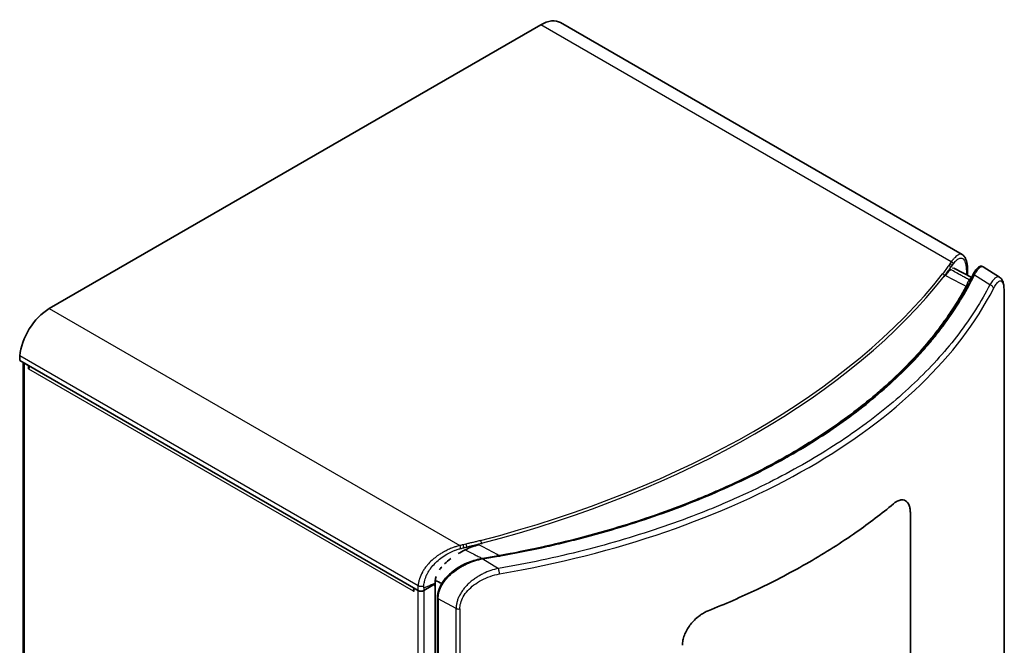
# Model space of a CAD drawing. Header units: millimetres. Extents: x 229 to 2676, y -623 to 1984.
# Tile 11 of 25: x 1505 to 1994, y 274 to 585. Entities that reach past the tile are written whole.
import ezdxf

# ---------------------------------------------------------------- set-up
doc = ezdxf.new("R2010")
doc.units = ezdxf.units.MM
doc.header["$LTSCALE"] = 5
doc.layers.add('0_CWD_4', color=7, linetype='Continuous', lineweight=25)
doc.layers.add('0_CWD_Line_035', color=7, linetype='Continuous', lineweight=35)

msp = doc.modelspace()

# ---------------------------------------------------------------- linework, layer by layer
at = {"layer": '0_CWD_4'}
for p, q in [((1967.6, 464.73), (1763.86, 582.36)), ((1966.92, 463.78), (1966.33, 462.94)), ((1964.21, 457.28), (1964.21, 457.71)), ((1986.76, 453.32), (1979.06, 458.08)), ((1975.67, 452.89), (1975.56, 452.68)), ((1986, 451.87), (1986, 451.87)), ((1988.15, 450.54), (1988.15, 450.54)), ((1993.87, 80.23), (1993.87, 448.39)), ((1519.91, 441.52), (1723.65, 323.89)), ((1703.01, 303.86), (1505.36, 417.97)), ((1507.49, 414.4), (1507.49, -499.26)), ((1700.67, 301.23), (1509.75, 411.46)), ((1947.32, 339.68), (1947.17, 339.76)), ((1726.74, 324.62), (1725.29, 324.28)), ((1734.4, 325.03), (1734.4, 324.6)), ((1735.12, 317.24), (1742.82, 312.48)), ((1702.93, -612.1), (1702.93, 301.56)), ((1705.76, 301.56), (1705.76, -612.1)), ((1721.85, 292.67), (1712.95, 297.46)), ((1712.95, 297.46), (1712.95, -70.31)), ((1721.85, -75.45), (1721.85, 292.67)), ((1723.68, 292.39), (1723.68, -75.77))]:
    msp.add_line(p, q, dxfattribs=at)
for centre, major_axis, ratio, start_param, end_param in [((1967.6, 463.92), (0.812, -0.584), 0.753975, 0.299582, 2.067994), ((1966.33, 462.12), (0.817, -0.576), 0.756328, 0.339811, 2.060371), ((1543.59, 568.69), (-460.87, 0), 0.57735, 1.996668, 2.715721), ((1543.59, 567.87), (-461.87, 0), 0.57735, 1.996668, 2.715721), ((1963.3, 457.95), (-0.786, 0.618), 0.743566, 3.670337, 5.241134), ((1973.35, 434.78), (4.65, 21.73), 0.185718, 0.312062, 0.350485), ((1976.75, 456.65), (0.703, -0.711), 0.931075, 5.233544, 5.89007), ((1639.38, 511.44), (364.37, 0), 0.57735, 5.497787, 5.993549), ((1974.74, 453.25), (0.881, -0.473), 0.783051, 5.141913, 6.139751), ((1974.85, 453.45), (0.881, -0.473), 0.783051, 5.145661, 6.15129), ((1976.75, 452.8), (-0.884, 0.468), 0.780434, 5.065387, 6.156425), ((1991.93, 448.66), (2, 0), 0.57735, 6.049732, 6.283179), ((1639.38, 511.44), (-364.37, 0), 0.57735, 1.860359, 2.356194), ((1723.65, 323.07), (-0.233, 0.972), 0.313333, 3.861286, 5.629699), ((1725.29, 323.46), (-0.229, 0.974), 0.307636, 3.883928, 5.631189), ((1726.74, 323.8), (-0.229, 0.974), 0.307636, 3.910157, 5.63119), ((1733.98, 325.56), (0.253, -0.967), 0.337307, 0.910573, 2.481371), ((1742.35, 319.53), (0.194, -0.981), 0.196385, 5.659361, 5.688133), ((1743.16, 319.68), (0.179, -0.984), 0.23738, 5.682219, 5.708426), ((1743.51, 319.74), (-0.179, 0.984), 0.23738, 2.541113, 2.568391), ((1713.63, 297.88), (-1, 0), 0.57735, 0, 0.820292), ((1723.21, 293.51), (-2, 0), 0.57735, 0.820306, 1.804249)]:
    msp.add_ellipse(centre, major_axis=major_axis, ratio=ratio, start_param=start_param, end_param=end_param, dxfattribs=at)
for points in [[(1967.6, 464.73), (1967.37, 464.42), (1967.15, 464.1), (1966.92, 463.78)], [(1967.25, 461.78), (1967.44, 462.06), (1967.64, 462.33), (1967.84, 462.61)], [(1967.84, 462.61), (1968.06, 462.92), (1968.28, 463.23), (1968.51, 463.54)], [(1964.51, 458.1), (1964.51, 458.1), (1964.51, 458.1), (1964.51, 458.1)], [(1964.74, 457.98), (1968.12, 456.2), (1971.5, 454.41), (1974.88, 452.62)], [(1973.62, 457.33), (1973.62, 457.33), (1973.62, 457.33), (1973.62, 457.33)], [(1974.99, 458.36), (1975.04, 458.4), (1975.08, 458.43), (1975.13, 458.47)], [(1975.14, 458.29), (1975.14, 458.35), (1975.13, 458.41), (1975.13, 458.47)], [(1975.92, 453.35), (1976.16, 453.81), (1976.38, 454.24), (1976.6, 454.66)], [(1977.55, 456.54), (1977.23, 456.39), (1976.89, 456.12), (1976.53, 455.73)], [(1976.78, 453.61), (1977.57, 455.09), (1978.33, 456.58), (1979.06, 458.08)], [(1975.09, 453.06), (1975.02, 452.92), (1974.95, 452.77), (1974.88, 452.62)], [(1975.92, 453.35), (1975.84, 453.2), (1975.75, 453.04), (1975.67, 452.89)], [(1976.42, 452.92), (1976.54, 453.15), (1976.66, 453.38), (1976.78, 453.61)], [(1986.28, 452.39), (1986.28, 452.39), (1986.28, 452.39), (1986.28, 452.39)], [(1722.5, 323.58), (1722.5, 323.58), (1722.5, 323.58), (1722.5, 323.58)], [(1725.29, 324.28), (1724.74, 324.15), (1724.19, 324.02), (1723.65, 323.89)], [(1724.01, 322.85), (1724.01, 322.85), (1724.01, 322.85), (1724.01, 322.85)], [(1724.03, 322.39), (1724.57, 322.52), (1725.11, 322.65), (1725.66, 322.79)], [(1727.11, 323.15), (1727.72, 323.3), (1728.93, 323.61), (1730.76, 324.07), (1732.58, 324.55), (1733.79, 324.87), (1734.4, 325.03)], [(1732.67, 324.58), (1732.67, 324.58), (1732.67, 324.58), (1732.67, 324.58)], [(1743.17, 318.85), (1739.84, 320.66), (1736.51, 322.48), (1733.19, 324.29)], [(1735.12, 317.24), (1737.71, 317.66), (1740.3, 318.1), (1742.87, 318.55)], [(1742.39, 318.71), (1742.06, 318.65), (1741.74, 318.59), (1741.41, 318.52)], [(1743.17, 318.85), (1742.91, 318.8), (1742.65, 318.76), (1742.39, 318.71)], [(1742.87, 318.55), (1743.26, 318.62), (1743.66, 318.69), (1744.05, 318.76)], [(1744.05, 318.76), (1743.99, 318.88), (1743.91, 318.95), (1743.85, 318.95)], [(1735.84, 316.79), (1735.84, 316.79), (1735.84, 316.79), (1735.83, 316.79)], [(1738.09, 308.36), (1738.09, 308.36), (1738.09, 308.36), (1738.09, 308.36)]]:
    msp.add_open_spline(points, degree=3, dxfattribs=at)
for points, knots in [([(1973.07, 468.31), (1972.99, 468.36), (1972.9, 468.4), (1972.82, 468.43), (1972.72, 468.47), (1972.62, 468.49), (1972.51, 468.51), (1972.27, 468.54), (1972, 468.53), (1971.72, 468.45), (1971.53, 468.4), (1971.34, 468.32), (1971.13, 468.21), (1970.93, 468.11), (1970.71, 467.97), (1970.49, 467.81), (1970.44, 467.77), (1970.39, 467.73), (1970.34, 467.69), (1970.07, 467.48), (1969.78, 467.23), (1969.49, 466.94), (1969.36, 466.81), (1969.23, 466.69), (1969.11, 466.55), (1968.93, 466.36), (1968.75, 466.16), (1968.56, 465.95), (1968.49, 465.86), (1968.41, 465.76), (1968.33, 465.67), (1968.09, 465.38), (1967.84, 465.07), (1967.6, 464.73)], [0.5044307, 0.5044307, 0.5044307, 0.5044307, 0.536075, 0.536075, 0.536075, 0.5714286, 0.5714286, 0.5714286, 0.6565294, 0.6565294, 0.6565294, 0.7142857, 0.7142857, 0.7142857, 0.7726673, 0.7726673, 0.7726673, 0.7857143, 0.7857143, 0.7857143, 0.8571429, 0.8571429, 0.8571429, 0.8871087, 0.8871087, 0.8871087, 0.9285714, 0.9285714, 0.9285714, 0.9464286, 0.9464286, 0.9464286, 1, 1, 1, 1]), ([(1968.51, 463.54), (1968.6, 463.67), (1968.7, 463.81), (1968.8, 463.93), (1969.05, 464.26), (1969.3, 464.55), (1969.54, 464.82), (1969.55, 464.84), (1969.57, 464.85), (1969.59, 464.87), (1969.69, 464.98), (1969.8, 465.09), (1969.9, 465.2), (1970.25, 465.55), (1970.6, 465.84), (1970.92, 466.06), (1971.02, 466.12), (1971.11, 466.17), (1971.19, 466.23), (1971.6, 466.46), (1971.98, 466.58), (1972.34, 466.6), (1972.65, 466.62), (1972.95, 466.55), (1973.22, 466.4), (1973.25, 466.38), (1973.28, 466.36), (1973.31, 466.34), (1973.6, 466.15), (1973.85, 465.86), (1974.07, 465.47), (1974.07, 465.46), (1974.08, 465.45), (1974.09, 465.44), (1974.2, 465.24), (1974.31, 465.01), (1974.4, 464.75), (1974.5, 464.5), (1974.58, 464.22), (1974.66, 463.92), (1974.67, 463.89), (1974.67, 463.85), (1974.68, 463.82), (1974.82, 463.24), (1974.93, 462.59), (1975, 461.84), (1975.01, 461.71), (1975.02, 461.58), (1975.03, 461.45), (1975.06, 461.18), (1975.07, 460.89), (1975.09, 460.6), (1975.11, 460.16), (1975.12, 459.7), (1975.12, 459.23)], [0.0000046, 0.0000046, 0.0000046, 0.0000046, 0.025636, 0.025636, 0.025636, 0.0917743, 0.0917743, 0.0917743, 0.0961785, 0.0961785, 0.0961785, 0.1249996, 0.1249996, 0.1249996, 0.2227183, 0.2227183, 0.2227183, 0.2499996, 0.2499996, 0.2499996, 0.3749997, 0.3749997, 0.3749997, 0.4866637, 0.4866637, 0.4866637, 0.4999998, 0.4999998, 0.4999998, 0.6213557, 0.6213557, 0.6213557, 0.6249998, 0.6249998, 0.6249998, 0.6874998, 0.6874998, 0.6874998, 0.7499999, 0.7499999, 0.7499999, 0.7569752, 0.7569752, 0.7569752, 0.8749999, 0.8749999, 0.8749999, 0.8952996, 0.8952996, 0.8952996, 0.9375, 0.9375, 0.9375, 1, 1, 1, 1]), ([(1966.33, 462.94), (1966.09, 462.59), (1965.59, 461.89), (1964.85, 460.84), (1964.09, 459.8), (1963.57, 459.11), (1963.3, 458.77)], [0, 0, 0, 0, 0.25, 0.5, 0.75, 0.9999993, 0.9999993, 0.9999993, 0.9999993]), ([(1964.21, 457.71), (1964.48, 458.06), (1965.01, 458.74), (1965.77, 459.76), (1966.51, 460.77), (1967, 461.45), (1967.25, 461.78)], [0, 0, 0, 0, 0.2500001, 0.5000002, 0.7500004, 1, 1, 1, 1]), ([(1967.84, 462.61), (1967.86, 462.7), (1967.86, 462.82), (1967.82, 462.94), (1967.79, 463.07), (1967.73, 463.2), (1967.63, 463.32), (1967.54, 463.44), (1967.42, 463.54), (1967.3, 463.62), (1967.17, 463.7), (1967.04, 463.75), (1966.92, 463.78)], [0, 0, 0, 0, 0.25, 0.25, 0.25, 0.5, 0.5, 0.5, 0.75, 0.75, 0.75, 1, 1, 1, 1]), ([(1971.18, 458.67), (1970.28, 459.17), (1968.96, 459.9), (1967.66, 460.62), (1967.24, 460.84)], [0, 0, 0, 0, 0.3333333, 0.4866031, 0.4866031, 0.4866031, 0.4866031]), ([(1975.12, 459.23), (1975.2, 459.28), (1975.28, 459.34), (1975.35, 459.4), (1975.42, 459.47), (1975.48, 459.54), (1975.53, 459.61), (1975.59, 459.69), (1975.63, 459.77), (1975.65, 459.85), (1975.68, 459.93), (1975.7, 460.01), (1975.7, 460.1), (1975.7, 460.1), (1975.7, 460.1), (1975.7, 460.1)], [0, 0, 0, 0, 0.1248243, 0.1248243, 0.1248243, 0.2497132, 0.2497132, 0.2497132, 0.3746022, 0.3746022, 0.3746022, 0.4994911, 0.4994911, 0.4994911, 0.501189, 0.501189, 0.501189, 0.501189]), ([(1979.07, 458.09), (1979.48, 458.86), (1979.88, 459.53), (1980.26, 460.11), (1980.45, 460.39), (1980.64, 460.66), (1980.83, 460.89), (1981.02, 461.13), (1981.2, 461.34), (1981.38, 461.53), (1981.56, 461.71), (1981.74, 461.87), (1981.91, 462), (1982.08, 462.13), (1982.24, 462.23), (1982.4, 462.3), (1982.56, 462.37), (1982.72, 462.41), (1982.87, 462.42), (1983.02, 462.43), (1983.16, 462.41), (1983.3, 462.35), (1983.36, 462.33), (1983.43, 462.3), (1983.49, 462.26)], [0.0002736, 0.0002736, 0.0002736, 0.0002736, 0.1250001, 0.1250001, 0.1250001, 0.1875001, 0.1875001, 0.1875001, 0.2500001, 0.2500001, 0.2500001, 0.3125, 0.3125, 0.3125, 0.375, 0.375, 0.375, 0.4375, 0.4375, 0.4375, 0.5, 0.5, 0.5, 0.5288315, 0.5288315, 0.5288315, 0.5288315]), ([(1976.53, 455.73), (1975.93, 456.05), (1974.75, 456.71), (1972.97, 457.69), (1971.78, 458.35), (1971.18, 458.67)], [0.0000049, 0.0000049, 0.0000049, 0.0000049, 0.3333333, 0.6666667, 1, 1, 1, 1]), ([(1976.32, 455.49), (1976.21, 455.34), (1976, 455.02), (1975.62, 454.25), (1975.33, 453.56), (1975.09, 453.06)], [0, 0, 0, 0, 0.2500002, 0.5000004, 0.9999819, 0.9999819, 0.9999819, 0.9999819]), ([(1975.12, 459.23), (1975.12, 459.05), (1975.12, 458.88), (1975.12, 458.7), (1975.12, 458.65), (1975.12, 458.61), (1975.12, 458.57), (1975.12, 458.54), (1975.13, 458.52), (1975.13, 458.5), (1975.13, 458.49), (1975.13, 458.48), (1975.13, 458.47)], [0, 0, 0, 0, 0.696309, 0.696309, 0.696309, 0.870387, 0.870387, 0.870387, 0.957425, 0.957425, 0.957425, 1, 1, 1, 1]), ([(1976.32, 455.49), (1976.44, 455.45), (1976.56, 455.44), (1976.69, 455.45), (1976.82, 455.46), (1976.95, 455.5), (1977.06, 455.57)], [0, 0, 0, 0, 0.2372232, 0.2372232, 0.2372232, 0.4760765, 0.4760765, 0.4760765, 0.4760765]), ([(1979.06, 458.08), (1978.94, 458.1), (1978.81, 458.11), (1978.69, 458.09), (1978.57, 458.07), (1978.46, 458.03), (1978.37, 457.97), (1978.28, 457.92), (1978.2, 457.84), (1978.15, 457.74), (1978.14, 457.73), (1978.13, 457.72), (1978.13, 457.71)], [0.0018076, 0.0018076, 0.0018076, 0.0018076, 0.25, 0.25, 0.25, 0.5, 0.5, 0.5, 0.75, 0.75, 0.75, 0.7799138, 0.7799138, 0.7799138, 0.7799138]), ([(1991.6, 457.1), (1991.53, 457.14), (1991.47, 457.18), (1991.4, 457.2), (1991.25, 457.27), (1991.09, 457.3), (1990.92, 457.31), (1990.76, 457.31), (1990.58, 457.28), (1990.41, 457.23), (1990.23, 457.17), (1990.05, 457.09), (1989.86, 456.98), (1989.68, 456.86), (1989.48, 456.72), (1989.29, 456.56), (1989.19, 456.47), (1989.09, 456.38), (1988.99, 456.28), (1988.88, 456.18), (1988.78, 456.08), (1988.68, 455.97), (1988.48, 455.75), (1988.27, 455.5), (1988.06, 455.23), (1987.85, 454.97), (1987.64, 454.67), (1987.42, 454.35), (1987.2, 454.03), (1986.99, 453.69), (1986.76, 453.32)], [0.4725703, 0.4725703, 0.4725703, 0.4725703, 0.5, 0.5, 0.5, 0.5625, 0.5625, 0.5625, 0.625, 0.625, 0.625, 0.6874999, 0.6874999, 0.6874999, 0.7499999, 0.7499999, 0.7499999, 0.7812499, 0.7812499, 0.7812499, 0.8124999, 0.8124999, 0.8124999, 0.8749999, 0.8749999, 0.8749999, 0.9374999, 0.9374999, 0.9374999, 1, 1, 1, 1]), ([(1988.59, 451.37), (1989.07, 452.28), (1989.51, 453.02), (1989.93, 453.6), (1990.35, 454.19), (1990.75, 454.63), (1991.12, 454.91), (1991.49, 455.18), (1991.82, 455.3), (1992.12, 455.25), (1992.42, 455.21), (1992.68, 455.01), (1992.9, 454.67), (1993.12, 454.33), (1993.31, 453.83), (1993.46, 453.22), (1993.6, 452.6), (1993.71, 451.85), (1993.77, 451.04), (1993.84, 450.22), (1993.88, 449.35), (1993.87, 448.39)], [0, 0, 0, 0, 0.142857, 0.142857, 0.142857, 0.285714, 0.285714, 0.285714, 0.428571, 0.428571, 0.428571, 0.571429, 0.571429, 0.571429, 0.714286, 0.714286, 0.714286, 0.857143, 0.857143, 0.857143, 1, 1, 1, 1]), ([(1986.76, 453.32), (1982.45, 444.96), (1972.1, 428.73), (1955.05, 409.61), (1941.94, 397.75), (1935.5, 392.4), (1931.09, 388.85), (1918.61, 379.3), (1896.34, 364.76), (1871.19, 351.91), (1854.7, 344.72), (1848.57, 342.18), (1839.26, 338.44), (1818.67, 330.85), (1785.47, 320.97), (1757.31, 314.98), (1742.82, 312.48)], [0, 0, 0, 0, 0.125, 0.25, 0.3125, 0.328125, 0.34375, 0.375, 0.5, 0.625, 0.65625, 0.671875, 0.6875, 0.75, 0.875, 1, 1, 1, 1]), ([(1974.77, 452.42), (1972.68, 448.53), (1970.39, 444.68), (1967.89, 440.87), (1966.64, 438.96), (1965.34, 437.07), (1963.99, 435.18), (1962.64, 433.3), (1961.25, 431.43), (1959.8, 429.57), (1956.91, 425.86), (1953.83, 422.2), (1950.55, 418.59), (1947.27, 414.98), (1943.8, 411.43), (1940.14, 407.93), (1938.31, 406.18), (1936.43, 404.45), (1934.51, 402.73), (1932.59, 401.02), (1930.63, 399.32), (1928.62, 397.64), (1924.61, 394.29), (1920.43, 391), (1916.07, 387.79), (1911.71, 384.58), (1907.18, 381.44), (1902.48, 378.37), (1897.78, 375.31), (1892.91, 372.32), (1887.89, 369.42), (1877.86, 363.63), (1867.25, 358.2), (1856.09, 353.14), (1853.29, 351.88), (1850.47, 350.64), (1847.61, 349.42), (1844.75, 348.2), (1841.86, 347.01), (1838.94, 345.85), (1833.09, 343.51), (1827.13, 341.28), (1821.05, 339.16), (1814.97, 337.03), (1808.79, 335.01), (1802.5, 333.1), (1796.21, 331.19), (1789.82, 329.38), (1783.34, 327.69), (1776.86, 326), (1770.3, 324.42), (1763.66, 322.96), (1757.02, 321.49), (1750.31, 320.14), (1743.53, 318.91)], [0.0000038, 0.0000038, 0.0000038, 0.0000038, 0.0625, 0.0625, 0.0625, 0.09375, 0.09375, 0.09375, 0.125, 0.125, 0.125, 0.1875, 0.1875, 0.1875, 0.25, 0.25, 0.25, 0.28125, 0.28125, 0.28125, 0.3125, 0.3125, 0.3125, 0.375, 0.375, 0.375, 0.4375, 0.4375, 0.4375, 0.5, 0.5, 0.5, 0.625, 0.625, 0.625, 0.65625, 0.65625, 0.65625, 0.6875, 0.6875, 0.6875, 0.75, 0.75, 0.75, 0.8125, 0.8125, 0.8125, 0.875, 0.875, 0.875, 0.9375, 0.9375, 0.9375, 1, 1, 1, 1]), ([(1744.05, 318.76), (1750.91, 319.99), (1761.07, 322.02), (1774.41, 325.08), (1787.6, 328.37), (1803.66, 332.9), (1822.2, 338.96), (1840.03, 345.63), (1857.14, 352.91), (1870.81, 359.49), (1881.39, 365.08), (1896.83, 373.74), (1913.28, 384.48), (1930.06, 397.66), (1941.63, 407.98), (1949.52, 416.06), (1954.46, 421.59), (1957.64, 425.29), (1962.93, 431.83), (1969.71, 441.31), (1974.32, 449.02), (1976.42, 452.92)], [0, 0, 0, 0, 0.0625, 0.09375, 0.125, 0.1875, 0.25, 0.3125, 0.375, 0.4375, 0.46875, 0.5, 0.625, 0.6875, 0.75, 0.8125, 0.828125, 0.84375, 0.875, 0.9375, 1, 1, 1, 1]), ([(1974.88, 452.62), (1974.87, 452.6), (1974.86, 452.58), (1974.84, 452.56), (1974.83, 452.53), (1974.82, 452.51), (1974.81, 452.49), (1974.79, 452.47), (1974.78, 452.45), (1974.77, 452.42)], [0.0000419, 0.0000419, 0.0000419, 0.0000419, 0.3333333, 0.3333333, 0.3333333, 0.6666667, 0.6666667, 0.6666667, 1, 1, 1, 1]), ([(1975.09, 453.06), (1975.17, 453.05), (1975.24, 453.04), (1975.32, 453.05), (1975.41, 453.05), (1975.49, 453.07), (1975.57, 453.1), (1975.64, 453.12), (1975.71, 453.16), (1975.76, 453.2), (1975.82, 453.24), (1975.88, 453.29), (1975.92, 453.35)], [0, 0, 0, 0, 0.2369971, 0.2369971, 0.2369971, 0.5, 0.5, 0.5, 0.7460055, 0.7460055, 0.7460055, 1, 1, 1, 1]), ([(1976.42, 452.92), (1976.27, 452.96), (1976.1, 452.96), (1975.95, 452.92), (1975.8, 452.88), (1975.65, 452.8), (1975.56, 452.68)], [0, 0, 0, 0, 0.5, 0.5, 0.5, 0.9945015, 0.9945015, 0.9945015, 0.9945015]), ([(1988.59, 451.38), (1988.59, 451.58), (1988.55, 451.79), (1988.46, 451.99), (1988.38, 452.2), (1988.25, 452.4), (1988.08, 452.58), (1988.08, 452.58), (1988.07, 452.59), (1988.07, 452.59), (1987.91, 452.77), (1987.71, 452.91), (1987.49, 453.04), (1987.27, 453.17), (1987.01, 453.27), (1986.76, 453.32)], [0.0040624, 0.0040624, 0.0040624, 0.0040624, 0.25, 0.25, 0.25, 0.5, 0.5, 0.5, 0.5075239, 0.5075239, 0.5075239, 0.75, 0.75, 0.75, 1, 1, 1, 1]), ([(1723.65, 323.89), (1723.26, 323.79), (1722.88, 323.69), (1722.5, 323.58), (1722.21, 323.5), (1721.92, 323.41), (1721.63, 323.32), (1721.1, 323.14), (1720.56, 322.95), (1720.03, 322.75), (1719.71, 322.63), (1719.39, 322.5), (1719.07, 322.36), (1718.32, 322.05), (1717.58, 321.71), (1716.85, 321.34), (1716.72, 321.28), (1716.59, 321.21), (1716.46, 321.14), (1715.87, 320.83), (1715.28, 320.51), (1714.71, 320.17), (1714.15, 319.83), (1713.61, 319.48), (1713.08, 319.12), (1712.29, 318.58), (1711.53, 318.01), (1710.82, 317.41), (1710.52, 317.17), (1710.23, 316.92), (1709.95, 316.66), (1709.08, 315.89), (1708.29, 315.07), (1707.57, 314.23), (1707.46, 314.1), (1707.35, 313.97), (1707.25, 313.85), (1706.83, 313.34), (1706.45, 312.82), (1706.09, 312.3), (1705.74, 311.79), (1705.42, 311.27), (1705.13, 310.76), (1705.12, 310.73), (1705.1, 310.71), (1705.09, 310.68), (1704.46, 309.55), (1703.98, 308.43), (1703.64, 307.32), (1703.63, 307.3), (1703.62, 307.28), (1703.62, 307.26), (1703.45, 306.7), (1703.31, 306.14), (1703.21, 305.59), (1703.1, 305), (1703.04, 304.43), (1703.01, 303.86)], [0, 0, 0, 0, 0.035714, 0.035714, 0.035714, 0.0625, 0.0625, 0.0625, 0.112602, 0.112602, 0.112602, 0.142857, 0.142857, 0.142857, 0.214286, 0.214286, 0.214286, 0.226946, 0.226946, 0.226946, 0.285714, 0.285714, 0.285714, 0.343143, 0.343143, 0.343143, 0.428571, 0.428571, 0.428571, 0.463767, 0.463767, 0.463767, 0.571429, 0.571429, 0.571429, 0.587492, 0.587492, 0.587492, 0.651701, 0.651701, 0.651701, 0.714286, 0.714286, 0.714286, 0.717578, 0.717578, 0.717578, 0.854718, 0.854718, 0.854718, 0.857143, 0.857143, 0.857143, 0.926522, 0.926522, 0.926522, 1, 1, 1, 1]), ([(1725.66, 322.79), (1725.82, 322.83), (1726.14, 322.91), (1726.62, 323.02), (1726.95, 323.11), (1727.11, 323.15)], [0.0000282, 0.0000282, 0.0000282, 0.0000282, 0.3333333, 0.6666667, 0.9999995, 0.9999995, 0.9999995, 0.9999995]), ([(1733.98, 326.37), (1733.39, 326.22), (1732.19, 325.91), (1730.38, 325.47), (1728.56, 325.04), (1727.35, 324.76), (1726.74, 324.62)], [0.0000007, 0.0000007, 0.0000007, 0.0000007, 0.25, 0.5, 0.75, 1, 1, 1, 1]), ([(1705.83, 303.76), (1705.85, 304.25), (1705.9, 304.73), (1705.98, 305.23), (1706.04, 305.56), (1706.1, 305.9), (1706.18, 306.23), (1706.22, 306.39), (1706.26, 306.55), (1706.31, 306.71), (1706.56, 307.64), (1706.91, 308.56), (1707.36, 309.48), (1707.38, 309.53), (1707.41, 309.59), (1707.44, 309.64), (1707.68, 310.13), (1707.95, 310.61), (1708.24, 311.09), (1708.53, 311.57), (1708.85, 312.04), (1709.19, 312.5), (1709.21, 312.53), (1709.23, 312.56), (1709.25, 312.58), (1709.91, 313.48), (1710.65, 314.33), (1711.46, 315.16), (1711.55, 315.25), (1711.64, 315.34), (1711.73, 315.43), (1712.5, 316.18), (1713.33, 316.9), (1714.2, 317.57), (1715.17, 318.32), (1716.19, 319), (1717.26, 319.62), (1717.5, 319.75), (1717.73, 319.88), (1717.97, 320.01), (1718.82, 320.47), (1719.7, 320.89), (1720.59, 321.26), (1720.85, 321.37), (1721.11, 321.47), (1721.38, 321.57), (1721.42, 321.58), (1721.46, 321.6), (1721.5, 321.61), (1722.1, 321.83), (1722.71, 322.03), (1723.32, 322.2), (1723.55, 322.27), (1723.79, 322.33), (1724.03, 322.39)], [0, 0, 0, 0, 0.0625, 0.0625, 0.0625, 0.1047, 0.1047, 0.1047, 0.125, 0.125, 0.125, 0.243025, 0.243025, 0.243025, 0.25, 0.25, 0.25, 0.3125, 0.3125, 0.3125, 0.375, 0.375, 0.375, 0.378644, 0.378644, 0.378644, 0.5, 0.5, 0.5, 0.513336, 0.513336, 0.513336, 0.625, 0.625, 0.625, 0.75, 0.75, 0.75, 0.777282, 0.777282, 0.777282, 0.875, 0.875, 0.875, 0.90382, 0.90382, 0.90382, 0.908226, 0.908226, 0.908226, 0.974364, 0.974364, 0.974364, 1, 1, 1, 1]), ([(1726.29, 321.73), (1726.72, 321.52), (1728.1, 320.84), (1729.48, 320.16), (1730.43, 319.69)], [0.5142201, 0.5142201, 0.5142201, 0.5142201, 0.6666667, 1, 1, 1, 1]), ([(1730.43, 319.69), (1731.05, 319.38), (1732.3, 318.76), (1733.81, 318.01), (1734.7, 317.56), (1734.97, 317.43)], [0, 0, 0, 0, 0.3333333, 0.6666667, 0.807172, 0.807172, 0.807172, 0.807172]), ([(1742.87, 318.55), (1742.83, 318.62), (1742.8, 318.68), (1742.76, 318.71), (1742.73, 318.74), (1742.7, 318.75), (1742.68, 318.74)], [0, 0, 0, 0, 0.3333333, 0.3333333, 0.3333333, 0.6238399, 0.6238399, 0.6238399, 0.6238399]), ([(1743.52, 318.91), (1743.47, 318.9), (1743.44, 318.89), (1743.41, 318.89), (1743.37, 318.88), (1743.33, 318.87), (1743.29, 318.87), (1743.25, 318.86), (1743.21, 318.85), (1743.17, 318.85)], [0.0191278, 0.0191278, 0.0191278, 0.0191278, 0.3333333, 0.3333333, 0.3333333, 0.6666667, 0.6666667, 0.6666667, 1, 1, 1, 1]), ([(1712.95, 297.46), (1712.95, 298.05), (1712.99, 298.64), (1713.08, 299.23), (1713.12, 299.52), (1713.18, 299.82), (1713.24, 300.11), (1713.3, 300.4), (1713.38, 300.68), (1713.46, 300.96), (1713.46, 300.97), (1713.46, 300.98), (1713.46, 300.98), (1713.63, 301.56), (1713.84, 302.14), (1714.09, 302.71), (1714.21, 302.99), (1714.34, 303.28), (1714.48, 303.56), (1714.62, 303.84), (1714.77, 304.12), (1714.93, 304.39), (1714.93, 304.4), (1714.93, 304.4), (1714.94, 304.41), (1715.26, 304.96), (1715.61, 305.5), (1715.98, 306.03), (1715.99, 306.04), (1715.99, 306.04), (1716, 306.05), (1716.37, 306.57), (1716.78, 307.08), (1717.21, 307.58), (1717.22, 307.59), (1717.22, 307.59), (1717.23, 307.6), (1717.67, 308.1), (1718.13, 308.59), (1718.62, 309.06), (1718.87, 309.3), (1719.12, 309.53), (1719.38, 309.76), (1719.63, 309.99), (1719.88, 310.2), (1720.14, 310.42), (1720.14, 310.42), (1720.15, 310.43), (1720.16, 310.44), (1721.21, 311.31), (1722.33, 312.1), (1723.51, 312.83), (1723.52, 312.83), (1723.52, 312.83), (1723.52, 312.83), (1724.11, 313.2), (1724.72, 313.54), (1725.34, 313.87), (1725.96, 314.19), (1726.59, 314.5), (1727.22, 314.79), (1727.22, 314.79), (1727.23, 314.79), (1727.24, 314.8), (1728.52, 315.37), (1729.81, 315.86), (1731.12, 316.26), (1732.43, 316.67), (1733.77, 317), (1735.11, 317.24)], [0, 0, 0, 0, 0.0625, 0.0625, 0.0625, 0.09375, 0.09375, 0.09375, 0.124264, 0.124264, 0.124264, 0.125, 0.125, 0.125, 0.1875, 0.1875, 0.1875, 0.21875, 0.21875, 0.21875, 0.249369, 0.249369, 0.249369, 0.25, 0.25, 0.25, 0.311895, 0.311895, 0.311895, 0.3125, 0.3125, 0.3125, 0.3744, 0.3744, 0.3744, 0.375, 0.375, 0.375, 0.4375, 0.4375, 0.4375, 0.46875, 0.46875, 0.46875, 0.499169, 0.499169, 0.499169, 0.5, 0.5, 0.5, 0.624642, 0.624642, 0.624642, 0.625, 0.625, 0.625, 0.6875, 0.6875, 0.6875, 0.749394, 0.749394, 0.749394, 0.75, 0.75, 0.75, 0.875, 0.875, 0.875, 1, 1, 1, 1]), ([(1734.94, 317.43), (1734.95, 317.43), (1734.96, 317.43), (1734.97, 317.43), (1735.01, 317.41), (1735.07, 317.34), (1735.12, 317.24)], [0.58748, 0.58748, 0.58748, 0.58748, 0.6666667, 0.6666667, 0.6666667, 1, 1, 1, 1]), ([(1742.82, 312.48), (1741.54, 312.22), (1740.27, 311.87), (1739.02, 311.45), (1737.77, 311.03), (1736.54, 310.52), (1735.33, 309.93), (1734.72, 309.64), (1734.12, 309.32), (1733.53, 308.98), (1732.95, 308.65), (1732.38, 308.3), (1731.82, 307.94), (1731.81, 307.93), (1731.81, 307.93), (1731.8, 307.93), (1731.24, 307.56), (1730.69, 307.17), (1730.16, 306.76), (1729.64, 306.36), (1729.12, 305.94), (1728.63, 305.51), (1728.62, 305.5), (1728.62, 305.5), (1728.62, 305.5), (1728.12, 305.06), (1727.63, 304.6), (1727.17, 304.12), (1726.71, 303.65), (1726.28, 303.16), (1725.87, 302.67), (1725.86, 302.66), (1725.86, 302.66), (1725.85, 302.65), (1725.45, 302.15), (1725.06, 301.64), (1724.71, 301.12), (1724.71, 301.12), (1724.7, 301.11), (1724.7, 301.11), (1724.34, 300.58), (1724.01, 300.04), (1723.71, 299.49), (1723.71, 299.49), (1723.71, 299.49), (1723.71, 299.48), (1723.41, 298.93), (1723.14, 298.37), (1722.91, 297.81), (1722.68, 297.24), (1722.49, 296.68), (1722.33, 296.11), (1722.17, 295.54), (1722.05, 294.97), (1721.97, 294.39), (1721.89, 293.82), (1721.85, 293.24), (1721.85, 292.67)], [0, 0, 0, 0, 0.125, 0.125, 0.125, 0.25, 0.25, 0.25, 0.3125, 0.3125, 0.3125, 0.374445, 0.374445, 0.374445, 0.375, 0.375, 0.375, 0.4375, 0.4375, 0.4375, 0.499616, 0.499616, 0.499616, 0.5, 0.5, 0.5, 0.5625, 0.5625, 0.5625, 0.62428, 0.62428, 0.62428, 0.625, 0.625, 0.625, 0.686828, 0.686828, 0.686828, 0.6875, 0.6875, 0.6875, 0.749559, 0.749559, 0.749559, 0.75, 0.75, 0.75, 0.8125, 0.8125, 0.8125, 0.875, 0.875, 0.875, 0.9375, 0.9375, 0.9375, 1, 1, 1, 1]), ([(1723.68, 292.39), (1723.67, 293.36), (1723.81, 294.35), (1724.1, 295.36), (1724.38, 296.38), (1724.82, 297.42), (1725.41, 298.46), (1726, 299.49), (1726.75, 300.52), (1727.63, 301.5), (1728.52, 302.49), (1729.55, 303.43), (1730.69, 304.31), (1731.83, 305.19), (1733.09, 305.99), (1734.44, 306.71), (1735.79, 307.43), (1737.24, 308.07), (1738.73, 308.59), (1740.23, 309.11), (1741.76, 309.51), (1743.42, 309.81)], [0, 0, 0, 0, 0.142857, 0.142857, 0.142857, 0.285714, 0.285714, 0.285714, 0.428571, 0.428571, 0.428571, 0.571429, 0.571429, 0.571429, 0.714286, 0.714286, 0.714286, 0.857143, 0.857143, 0.857143, 1, 1, 1, 1]), ([(1743.42, 309.82), (1743.42, 310), (1743.38, 310.22), (1743.35, 310.45), (1743.34, 310.46), (1743.34, 310.47), (1743.34, 310.48), (1743.3, 310.72), (1743.26, 310.98), (1743.21, 311.23), (1743.16, 311.49), (1743.09, 311.74), (1743.03, 311.95), (1742.96, 312.17), (1742.89, 312.35), (1742.82, 312.48)], [0.0025318, 0.0025318, 0.0025318, 0.0025318, 0.2415842, 0.2415842, 0.2415842, 0.25, 0.25, 0.25, 0.5, 0.5, 0.5, 0.75, 0.75, 0.75, 1, 1, 1, 1]), ([(1702.93, 301.56), (1702.94, 301.74), (1702.95, 302.13), (1702.96, 302.56), (1702.97, 302.82), (1702.97, 302.92), (1702.98, 302.99), (1702.98, 303.07), (1702.98, 303.16), (1702.99, 303.43), (1703, 303.67), (1703.01, 303.86)], [0.0000001, 0.0000001, 0.0000001, 0.0000001, 0.245507, 0.4970134, 0.55989, 0.5913283, 0.6227665, 0.6542048, 0.6856431, 0.7485197, 1, 1, 1, 1]), ([(1705.83, 303.76), (1705.75, 303.71), (1705.65, 303.67), (1705.55, 303.64), (1705.45, 303.6), (1705.33, 303.57), (1705.21, 303.54), (1705.09, 303.52), (1704.96, 303.5), (1704.83, 303.49), (1704.7, 303.47), (1704.56, 303.47), (1704.42, 303.48), (1704.28, 303.48), (1704.15, 303.49), (1704.01, 303.51), (1703.88, 303.54), (1703.75, 303.56), (1703.63, 303.6), (1703.51, 303.63), (1703.39, 303.67), (1703.29, 303.72), (1703.19, 303.76), (1703.09, 303.81), (1703.01, 303.86)], [0, 0, 0, 0, 0.124782, 0.124782, 0.124782, 0.249711, 0.249711, 0.249711, 0.37453, 0.37453, 0.37453, 0.499466, 0.499466, 0.499466, 0.624465, 0.624465, 0.624465, 0.74922, 0.74922, 0.74922, 0.873749, 0.873749, 0.873749, 1, 1, 1, 1]), ([(1705.8, 302.97), (1705.93, 303.02), (1706.06, 303.07), (1706.18, 303.12), (1706.76, 303.36), (1707.32, 303.58), (1707.88, 303.8), (1708.44, 304.02), (1709, 304.24), (1709.58, 304.48), (1709.9, 304.6), (1710.21, 304.73), (1710.54, 304.87), (1710.83, 304.98), (1711.12, 305.1), (1711.42, 305.23)], [0, 0, 0, 0, 0.0666797, 0.0666797, 0.0666797, 0.3778058, 0.3778058, 0.3778058, 0.6889319, 0.6889319, 0.6889319, 0.8558086, 0.8558086, 0.8558086, 0.9999232, 0.9999232, 0.9999232, 0.9999232]), ([(1705.8, 302.97), (1705.8, 302.98), (1705.81, 302.99), (1705.81, 303.01), (1705.81, 303.03), (1705.81, 303.05), (1705.81, 303.08), (1705.81, 303.12), (1705.81, 303.17), (1705.81, 303.21), (1705.82, 303.39), (1705.82, 303.58), (1705.83, 303.76)], [0, 0, 0, 0, 0.050848, 0.050848, 0.050848, 0.137135, 0.137135, 0.137135, 0.309708, 0.309708, 0.309708, 1, 1, 1, 1]), ([(1705.8, 302.97), (1705.8, 302.96), (1705.8, 302.95), (1705.8, 302.94), (1705.8, 302.91), (1705.8, 302.89), (1705.8, 302.86), (1705.8, 302.84), (1705.8, 302.81), (1705.79, 302.79), (1705.79, 302.77), (1705.79, 302.75), (1705.79, 302.73), (1705.79, 302.7), (1705.79, 302.67), (1705.79, 302.64), (1705.79, 302.63), (1705.79, 302.63), (1705.79, 302.62), (1705.79, 302.6), (1705.79, 302.58), (1705.79, 302.56), (1705.78, 302.54), (1705.78, 302.52), (1705.78, 302.5), (1705.78, 302.36), (1705.79, 302.21), (1705.78, 302.07), (1705.78, 302.06), (1705.78, 302.05), (1705.78, 302.04), (1705.78, 302.02), (1705.78, 302), (1705.78, 301.98), (1705.78, 301.96), (1705.78, 301.94), (1705.78, 301.93), (1705.78, 301.8), (1705.77, 301.68), (1705.76, 301.56)], [0, 0, 0, 0, 0.024326, 0.024326, 0.024326, 0.076022, 0.076022, 0.076022, 0.128259, 0.128259, 0.128259, 0.166667, 0.166667, 0.166667, 0.232424, 0.232424, 0.232424, 0.25, 0.25, 0.25, 0.291667, 0.291667, 0.291667, 0.333333, 0.333333, 0.333333, 0.644121, 0.644121, 0.644121, 0.666667, 0.666667, 0.666667, 0.708333, 0.708333, 0.708333, 0.744792, 0.744792, 0.744792, 1, 1, 1, 1])]:
    msp.add_open_spline(points, degree=3, knots=knots, dxfattribs=at)
at = {"layer": '0_CWD_Line_035'}
for p, q in [((1519.91, 441.52), (1763.86, 582.36)), ((1973.02, 468.34), (1773.68, 583.43)), ((1967, 462.53), (1967, 462.53)), ((1967.57, 462.23), (1967.57, 462.23)), ((1968.85, 461.57), (1977.74, 456.93)), ((1983.49, 462.26), (1991.6, 457.1)), ((1974.62, 456.78), (1974.62, 456.78)), ((1975.1, 451.83), (1975.1, 451.83)), ((1975.65, 451.5), (1975.64, 451.5)), ((1986.31, 452.46), (1986.31, 452.46)), ((1993.93, 80.5), (1993.93, 448.66)), ((1968.45, 441.73), (1968.45, 441.73)), ((1968.45, 440.79), (1968.45, 440.79)), ((1968.45, 439.75), (1968.45, 439.73)), ((1959.69, 429.43), (1959.69, 429.42)), ((1960.1, 429.19), (1960.1, 429.19)), ((1960.56, 428.94), (1960.56, 428.93)), ((1505.23, 415.7), (1505.36, 417.97)), ((1702.93, 301.56), (1505.23, 415.7)), ((1506.9, -498.45), (1506.9, 414.73)), ((1507.49, 414.4), (1509.61, 413.17)), ((1509.61, 413.17), (1509.61, 411.54)), ((1509.76, 411.62), (1509.61, 411.54)), ((1509.61, 411.54), (1509.75, 411.46)), ((1947.32, 255.57), (1947.32, 339.68)), ((1703.64, 303.6), (1703.64, 303.6)), ((1711.42, 304.82), (1705.76, 301.56)), ((1710.36, 304.21), (1705.76, 301.56)), ((1710.8, 304.46), (1711.11, 304.28)), ((1711.42, 305.23), (1711.42, 304.82)), ((1711.42, 304.82), (1711.42, -60.97)), ((1711.42, 303.6), (1711.42, 301.56)), ((1700.81, 301.31), (1700.67, 301.23)), ((1700.67, 301.23), (1700.81, 301.15)), ((1700.81, 302.78), (1702.93, 301.56)), ((1700.81, 302.78), (1700.81, 301.15)), ((1705.79, 302.55), (1705.78, 302.55)), ((1712.63, -69.86), (1712.63, 297.88))]:
    msp.add_line(p, q, dxfattribs=at)
for centre, major_axis, ratio, start_param, end_param in [((1763.37, 566.39), (10.46, 16.95), 0.556861, 0.016276, 0.801619), ((1519.42, 425.54), (10.46, 16.95), 0.556861, 0.80173, 2.33762), ((1957.14, 425.46), (-2.35, -4.08), 0.57735, 5.807967, 5.80901), ((1957.14, 425.46), (-2.35, -4.08), 0.57735, 6.138239, 6.141527), ((1511.17, 412.27), (-1, -1.73), 0.57735, 4.712389, 5.497787), ((1710.36, 302.98), (0.75, 1.3), 0.57735, 5.497787, 7.068583), ((1702.09, 302.05), (1, 1.73), 0.57735, 1.905168, 2.356194), ((1704.35, 302.37), (-2, 0), 0.57735, 0.785788, 2.356194), ((1713.63, 297.88), (-1, 0), 0.57735, 6.282648, 6.283185)]:
    msp.add_ellipse(centre, major_axis=major_axis, ratio=ratio, start_param=start_param, end_param=end_param, dxfattribs=at)
for points in [[(1973.08, 468.31), (1973.07, 468.31), (1973.07, 468.31), (1973.07, 468.31)], [(1968.53, 461.62), (1968.41, 461.6), (1968.28, 461.56), (1968.14, 461.49)], [(1968.86, 461.56), (1968.85, 461.57), (1968.85, 461.57), (1968.84, 461.57)], [(1969.46, 459.62), (1969.46, 459.62), (1969.46, 459.62), (1969.46, 459.62)], [(1975.7, 460.1), (1975.7, 459.41), (1975.73, 458.68), (1975.75, 457.97)], [(1983.49, 462.26), (1983.49, 462.26), (1983.49, 462.26), (1983.49, 462.26)], [(1964.74, 457.98), (1964.74, 457.98), (1964.74, 457.98), (1964.74, 457.98)], [(1967.36, 456.59), (1967.36, 456.6), (1967.36, 456.6), (1967.36, 456.6)], [(1967.43, 456.56), (1967.43, 456.56), (1967.43, 456.56), (1967.43, 456.56)], [(1976.6, 454.66), (1977.12, 455.68), (1977.63, 456.69), (1978.13, 457.71)], [(1976.6, 454.66), (1976.6, 454.66), (1976.6, 454.66), (1976.6, 454.66)], [(1990.36, 454.16), (1990.36, 454.16), (1990.36, 454.16), (1990.36, 454.16)], [(1987.08, 448.52), (1987.08, 448.52), (1987.08, 448.52), (1987.08, 448.52)], [(1958.47, 427.88), (1958.47, 427.88), (1958.47, 427.88), (1958.46, 427.88)], [(1959.15, 428.74), (1959.15, 428.74), (1959.15, 428.74), (1959.15, 428.74)], [(1959.34, 427.4), (1959.34, 427.4), (1959.33, 427.4), (1959.33, 427.4)], [(1960, 428.24), (1960.01, 428.24), (1960.01, 428.24), (1960.01, 428.24)], [(1720.46, 322.91), (1720.46, 322.91), (1720.46, 322.91), (1720.46, 322.91)], [(1715.23, 318.32), (1715.23, 318.32), (1715.23, 318.32), (1715.23, 318.32)], [(1722.86, 319.88), (1723.85, 320.47), (1724.99, 321.1), (1726.29, 321.73)], [(1734.94, 317.43), (1737.53, 317.85), (1740.11, 318.29), (1742.68, 318.74)], [(1742.68, 318.74), (1743.07, 318.81), (1743.46, 318.88), (1743.85, 318.95)], [(1713.56, 311.75), (1713.92, 312.28), (1714.31, 312.79), (1714.73, 313.29)], [(1716.09, 314.76), (1717.05, 315.72), (1718.12, 316.62), (1719.25, 317.47)], [(1734.94, 317.43), (1734.94, 317.43), (1734.94, 317.43), (1734.94, 317.43)], [(1711.47, 306.59), (1711.56, 307.26), (1711.72, 307.91), (1711.94, 308.56)], [(1738.19, 308.39), (1738.19, 308.39), (1738.19, 308.39), (1738.19, 308.39)], [(1714.7, 304.98), (1713.62, 305.53), (1712.54, 306.07), (1711.47, 306.59)], [(1715.14, 304.75), (1715.14, 304.75), (1715.14, 304.75), (1715.14, 304.75)], [(1725.81, 299.11), (1725.81, 299.11), (1725.81, 299.11), (1725.81, 299.11)]]:
    msp.add_open_spline(points, degree=3, dxfattribs=at)
for points, knots in [([(1973.08, 468.31), (1973.6, 468.01), (1974.02, 467.54), (1974.76, 466.34), (1975.05, 465.51), (1975.54, 463.3), (1975.68, 461.8), (1975.7, 460.1)], [0, 0, 0, 0, 0.370458, 0.370458, 0.848866, 0.848866, 1.478163, 1.478163, 1.478163, 1.478163]), ([(1967.24, 460.85), (1966.92, 460.56), (1966.54, 460.17), (1965.7, 459.22), (1965.24, 458.65), (1964.75, 457.99)], [-0.7484686, -0.7484686, -0.7484686, -0.7484686, -0.3738496, -0.3738496, -0.0001991, -0.0001991, -0.0001991, -0.0001991]), ([(1978.13, 457.71), (1978.92, 459.33), (1979.68, 460.58), (1980.85, 461.85), (1981.26, 462.19), (1982.01, 462.5), (1982.31, 462.56), (1982.91, 462.53), (1983.23, 462.42), (1983.49, 462.26)], [0, 0, 0, 0, 0.860227, 0.860227, 1.295105, 1.295105, 1.522641, 1.522641, 1.757475, 1.757475, 1.757475, 1.757475]), ([(1991.6, 457.1), (1992.08, 456.79), (1992.45, 456.37), (1993.05, 455.36), (1993.26, 454.76), (1993.72, 452.88), (1993.88, 451.38), (1993.92, 449.3), (1993.93, 448.98), (1993.93, 448.66)], [0, 0, 0, 0, 0.312701, 0.312701, 0.703153, 0.703153, 1.37739, 1.37739, 1.494935, 1.494935, 1.494935, 1.494935]), ([(1975.56, 452.68), (1973.47, 448.79), (1971.18, 444.95), (1968.69, 441.15), (1968.67, 441.12), (1968.66, 441.1), (1968.64, 441.07), (1967.38, 439.15), (1966.08, 437.25), (1964.72, 435.36), (1963.39, 433.5), (1962.01, 431.66), (1960.59, 429.83), (1960.56, 429.79), (1960.54, 429.76), (1960.51, 429.72), (1959.08, 427.88), (1957.6, 426.06), (1956.08, 424.25), (1955.3, 423.33), (1954.51, 422.41), (1953.7, 421.49), (1952.9, 420.57), (1952.08, 419.65), (1951.25, 418.73), (1951.24, 418.72), (1951.23, 418.71), (1951.21, 418.7), (1947.92, 415.08), (1944.44, 411.51), (1940.77, 408), (1938.93, 406.25), (1937.05, 404.51), (1935.12, 402.79), (1933.2, 401.08), (1931.24, 399.38), (1929.24, 397.71), (1929.23, 397.7), (1929.22, 397.69), (1929.21, 397.69), (1925.21, 394.34), (1921.04, 391.06), (1916.69, 387.86), (1916.67, 387.84), (1916.65, 387.83), (1916.63, 387.81), (1914.16, 385.99), (1911.64, 384.19), (1909.06, 382.42)], [0, 0, 0, 0, 0.0620685, 0.0620685, 0.0620685, 0.0625, 0.0625, 0.0625, 0.09375, 0.09375, 0.09375, 0.1243854, 0.1243854, 0.1243854, 0.125, 0.125, 0.125, 0.155777, 0.155777, 0.155777, 0.1715224, 0.1715224, 0.1715224, 0.1872837, 0.1872837, 0.1872837, 0.1875, 0.1875, 0.1875, 0.25, 0.25, 0.25, 0.28125, 0.28125, 0.28125, 0.3123498, 0.3123498, 0.3123498, 0.3125, 0.3125, 0.3125, 0.3746755, 0.3746755, 0.3746755, 0.375, 0.375, 0.375, 0.4103065, 0.4103065, 0.4103065, 0.4103065]), ([(1743.88, 318.95), (1760.74, 321.98), (1777.25, 325.75), (1809.01, 334.67), (1824.36, 339.83), (1853.48, 351.41), (1867.33, 357.85), (1890.42, 370.36), (1900.07, 376.24), (1909.06, 382.42)], [0.00435, 0.00435, 0.00435, 0.00435, 5.300839, 5.300839, 10.601486, 10.601486, 15.910652, 15.910652, 20.10886, 20.10886, 20.10886, 20.10886]), ([(1846.94, 291.49), (1855.36, 294.86), (1863.48, 298.41), (1880.34, 306.44), (1888.95, 310.97), (1905.12, 320.31), (1912.97, 325.28), (1926.87, 335.01), (1933.03, 339.7), (1938.86, 344.56)], [158.414829, 158.414829, 158.414829, 158.414829, 161.35403, 161.35403, 164.785442, 164.785442, 168.216853, 168.216853, 171.156084, 171.156084, 171.156084, 171.156084]), ([(1947.32, 339.68), (1947.32, 340.48), (1947.27, 341.22), (1947.06, 342.58), (1946.9, 343.21), (1946.22, 345.09), (1945.53, 345.77), (1944.55, 346.36), (1944.13, 346.5), (1943.34, 346.59), (1942.97, 346.58), (1942.02, 346.42), (1941.41, 346.2), (1939.96, 345.44), (1939.27, 344.9), (1938.86, 344.56)], [-1.019372, -1.019372, -1.019372, -1.019372, -0.928949, -0.928949, -0.838901, -0.838901, -0.62044, -0.62044, -0.482146, -0.482146, -0.375386, -0.375386, -0.214341, -0.214341, -0.000014, -0.000014, -0.000014, -0.000014]), ([(1733.18, 324.29), (1732.03, 324.01), (1730.87, 323.64), (1728.56, 322.78), (1727.42, 322.28), (1726.29, 321.73)], [0.000203, 0.000203, 0.000203, 0.000203, 0.3741086, 0.3741086, 0.7492952, 0.7492952, 0.7492952, 0.7492952]), ([(1712.63, 297.88), (1712.63, 299.35), (1712.91, 300.85), (1713.97, 303.79), (1714.78, 305.25), (1716.87, 308.08), (1718.22, 309.47), (1721.41, 312.09), (1723.33, 313.31), (1727.61, 315.45), (1730.05, 316.34), (1733.31, 317.13), (1734.13, 317.3), (1734.94, 317.43)], [0, 0, 0, 0, 0.521928, 0.521928, 1.062773, 1.062773, 1.656115, 1.656115, 2.330688, 2.330688, 3.093328, 3.093328, 3.347682, 3.347682, 3.347682, 3.347682]), ([(1711.47, 306.59), (1711.45, 306.37), (1711.44, 306.14), (1711.42, 305.69), (1711.42, 305.46), (1711.42, 305.23)], [-0.1708129, -0.1708129, -0.1708129, -0.1708129, -0.0847974, -0.0847974, -0.0000777, -0.0000777, -0.0000777, -0.0000777]), ([(1705.76, 301.56), (1705.67, 301.5), (1705.57, 301.45), (1705.34, 301.37), (1705.22, 301.33), (1704.85, 301.25), (1704.6, 301.22), (1704.09, 301.22), (1703.84, 301.25), (1703.48, 301.33), (1703.35, 301.37), (1703.13, 301.45), (1703.03, 301.5), (1702.93, 301.56)], [0.0000023, 0.0000023, 0.0000023, 0.0000023, 0.0392268, 0.0392268, 0.0807226, 0.0807226, 0.1562924, 0.1562924, 0.2318704, 0.2318704, 0.2732859, 0.2732859, 0.3124391, 0.3124391, 0.3124391, 0.3124391]), ([(1846.94, 291.49), (1846.32, 291.24), (1845.68, 290.94), (1844.42, 290.26), (1843.8, 289.87), (1842.79, 289.17), (1842.38, 288.88), (1840.17, 287.11), (1838.83, 285.58), (1836.65, 282.67), (1835.76, 280.98), (1834.84, 278.54), (1834.59, 277.68), (1834.26, 275.99), (1834.18, 275.16), (1834.18, 274.36)], [-1.859725, -1.859725, -1.859725, -1.859725, -1.733258, -1.733258, -1.607379, -1.607379, -1.523221, -1.523221, -1.133404, -1.133404, -0.58759, -0.58759, -0.294277, -0.294277, -0.000002, -0.000002, -0.000002, -0.000002])]:
    msp.add_open_spline(points, degree=3, knots=knots, dxfattribs=at)

doc.saveas('drawing.dxf')
